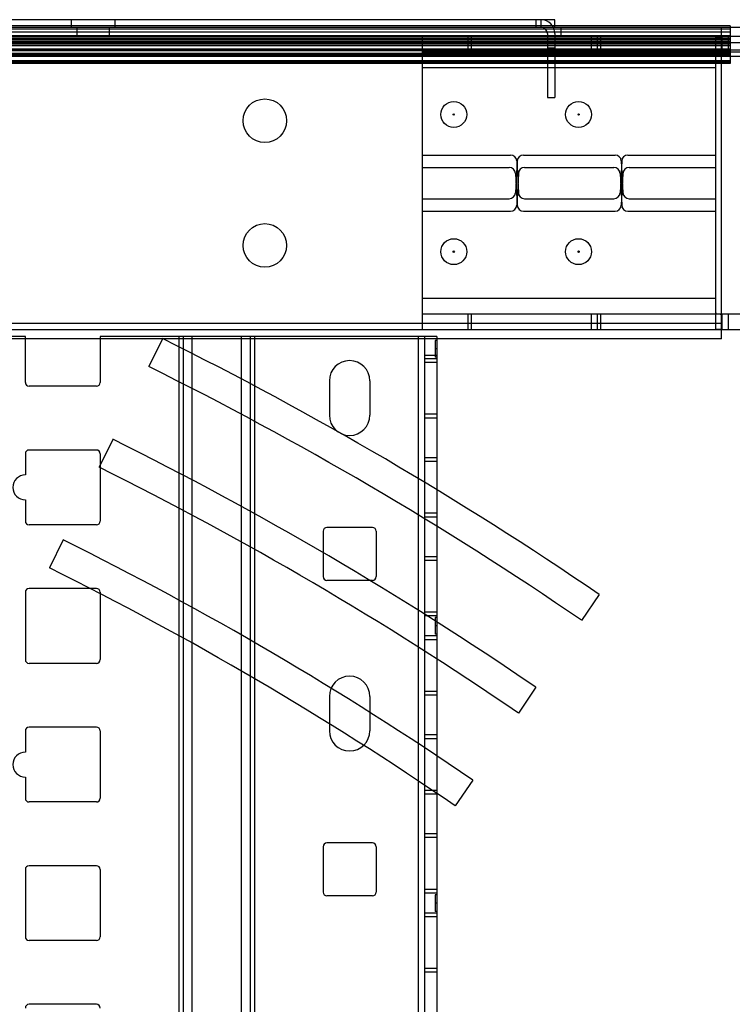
# Model space of a CAD drawing. Header units: millimetres. Extents: x 209 to 825, y 116 to 1310.
# Tile 62 of 70: x 620 to 734, y 1152 to 1310. Entities that reach past the tile are written whole.
import ezdxf

# ---------------------------------------------------------------- set-up
doc = ezdxf.new("R2010")
doc.units = ezdxf.units.MM
doc.header["$LTSCALE"] = 92.70943
doc.layers.get('0').update_dxf_attribs({"linetype": 'CONTINUOUS'})

msp = doc.modelspace()

# ---------------------------------------------------------------- linework, layer by layer
at = {"color": 7, "linetype": 'Continuous'}
for p, q in [((705.76, 1309.96), (257.76, 1309.96)), ((628.26, 1308.76), (628.26, 1309.96)), ((635.26, 1308.76), (635.26, 1309.96)), ((702.76, 1308.76), (702.76, 1309.96)), ((703.56, 1308.76), (703.56, 1309.96)), ((705.76, 1308.76), (705.76, 1309.96)), ((234.26, 1308.76), (786.46, 1308.76)), ((733.86, 1308.96), (286.86, 1308.96)), ((733.86, 1308.46), (286.86, 1308.46)), ((733.86, 1307.96), (286.86, 1307.96)), ((629.16, 1307.26), (629.16, 1308.76)), ((634.36, 1307.26), (634.36, 1308.76)), ((704.56, 1307.76), (704.56, 1297.46)), ((705.76, 1307.76), (705.76, 1297.46)), ((706.76, 1307.26), (706.76, 1308.76)), ((732.46, 1258.76), (732.46, 1308.76)), ((733.86, 1308.96), (733.86, 1302.96)), ((762.86, 1306.26), (257.86, 1306.26)), ((756.06, 1307.26), (264.66, 1307.26)), ((733.86, 1307.36), (286.86, 1307.36)), ((733.86, 1307.01), (286.86, 1307.01)), ((733.86, 1306.81), (286.86, 1306.81)), ((733.86, 1306.76), (286.86, 1306.76)), ((733.86, 1306.49), (286.86, 1306.49)), ((733.86, 1306.06), (286.86, 1306.06)), ((684.56, 1260.26), (684.56, 1307.26)), ((691.82, 1307.26), (691.82, 1304.76)), ((692.32, 1307.26), (692.32, 1304.76)), ((711.56, 1307.26), (711.56, 1304.76)), ((712.56, 1307.26), (712.56, 1304.76)), ((713.06, 1307.26), (713.06, 1304.76)), ((731.56, 1260.37), (731.56, 1307.16)), ((732.56, 1307.26), (732.56, 1304.76)), ((733.56, 1307.26), (733.56, 1304.76)), ((760.66, 1305.06), (260.06, 1305.06)), ((733.86, 1305.76), (286.86, 1305.76)), ((733.86, 1305.26), (286.86, 1305.26)), ((733.86, 1305.04), (286.86, 1305.04)), ((733.86, 1304.96), (286.86, 1304.96)), ((733.86, 1304.56), (286.86, 1304.56)), ((733.86, 1304.46), (286.86, 1304.46)), ((733.86, 1304.36), (286.86, 1304.36)), ((782.06, 1304.76), (684.56, 1304.76)), ((704.56, 1305.46), (705.76, 1305.46)), ((760.66, 1304.06), (260.06, 1304.06)), ((733.86, 1304.23), (286.86, 1304.23)), ((733.86, 1304.06), (286.86, 1304.06)), ((733.86, 1303.36), (286.86, 1303.36)), ((733.86, 1303.31), (286.86, 1303.31)), ((733.86, 1303.23), (286.86, 1303.23)), ((733.86, 1303.16), (286.86, 1303.16)), ((733.86, 1303.05), (286.86, 1303.05)), ((733.86, 1303.01), (286.86, 1303.01)), ((733.86, 1302.96), (286.86, 1302.96)), ((731.56, 1302.26), (684.56, 1302.26)), ((704.56, 1297.46), (705.76, 1297.46)), ((684.56, 1288.26), (698.64, 1288.26)), ((699.71, 1287.32), (699.45, 1282.21)), ((699.64, 1287.32), (699.91, 1282.21)), ((700.71, 1288.26), (715.41, 1288.26)), ((716.48, 1287.32), (716.22, 1282.21)), ((716.41, 1287.32), (716.68, 1282.21)), ((717.48, 1288.26), (731.56, 1288.26)), ((684.56, 1286.26), (698.45, 1286.26)), ((700.91, 1286.26), (715.22, 1286.26)), ((717.68, 1286.26), (731.56, 1286.26)), ((699.45, 1285.32), (699.71, 1280.21)), ((699.91, 1285.32), (699.64, 1280.21)), ((716.22, 1285.32), (716.48, 1280.21)), ((716.68, 1285.32), (716.41, 1280.21)), ((684.56, 1281.26), (698.45, 1281.26)), ((700.91, 1281.26), (715.22, 1281.26)), ((717.68, 1281.26), (731.56, 1281.26)), ((684.56, 1279.26), (698.64, 1279.26)), ((700.71, 1279.26), (715.41, 1279.26)), ((717.48, 1279.26), (731.56, 1279.26)), ((731.56, 1265.26), (684.56, 1265.26)), ((782.06, 1262.76), (684.56, 1262.76)), ((691.82, 1262.76), (691.82, 1260.26)), ((692.32, 1262.76), (692.32, 1260.26)), ((711.56, 1262.76), (711.56, 1260.26)), ((712.56, 1262.76), (712.56, 1260.26)), ((713.06, 1262.76), (713.06, 1260.26)), ((732.56, 1262.76), (732.56, 1260.26)), ((733.56, 1262.76), (733.56, 1260.26)), ((234.26, 1260.26), (786.46, 1260.26)), ((732.46, 1261.26), (288.26, 1261.26)), ((732.46, 1258.76), (288.26, 1258.76)), ((620.86, 1259.13), (615.66, 1259.13)), ((620.86, 1251.78), (620.86, 1259.13)), ((632.86, 1259.13), (632.86, 1251.78)), ((686.86, 1259.13), (632.86, 1259.13)), ((642.86, 1258.8), (640.65, 1254.32)), ((645.45, 1259.13), (645.45, 188.43)), ((646.16, 1259.13), (646.16, 188.43)), ((647.57, 1259.13), (647.57, 188.43)), ((655.48, 1259.13), (655.48, 188.43)), ((656.9, 1259.13), (656.9, 188.43)), ((657.61, 1259.13), (657.61, 188.43)), ((683.86, 1259.13), (683.86, 188.43)), ((684.86, 1259.13), (684.86, 188.43)), ((686.86, 1258.77), (684.86, 1258.77)), ((686.86, 1259.13), (686.86, 188.43)), ((686.56, 1258.52), (686.56, 1255.84)), ((686.86, 1258.52), (686.56, 1258.52)), ((686.86, 1257.18), (686.56, 1257.18)), ((686.86, 1256.13), (684.86, 1256.13)), ((686.86, 1255.58), (684.86, 1255.58)), ((686.86, 1255.84), (686.56, 1255.84)), ((686.86, 1254.98), (684.86, 1254.98)), ((632.26, 1251.18), (621.46, 1251.18)), ((669.61, 1252.04), (669.61, 1246.54)), ((676.11, 1252.04), (676.11, 1246.54)), ((686.86, 1246.68), (684.86, 1246.68)), ((686.86, 1246.08), (684.86, 1246.08)), ((634.9, 1242.66), (632.68, 1238.18)), ((620.86, 1240.35), (620.86, 1236.95)), ((632.26, 1240.95), (621.46, 1240.95)), ((632.86, 1240.35), (632.86, 1229.55)), ((686.86, 1239.7), (684.86, 1239.7)), ((686.86, 1239.1), (684.86, 1239.1)), ((620.86, 1232.95), (620.86, 1229.55)), ((686.86, 1230.8), (684.86, 1230.8)), ((686.86, 1230.2), (684.86, 1230.2)), ((632.26, 1228.95), (621.46, 1228.95)), ((668.61, 1227.94), (668.61, 1220.64)), ((676.51, 1228.54), (669.21, 1228.54)), ((677.11, 1227.94), (677.11, 1220.64)), ((626.93, 1226.52), (624.72, 1222.03)), ((686.86, 1223.83), (684.86, 1223.83)), ((686.86, 1223.23), (684.86, 1223.23)), ((676.51, 1220.04), (669.21, 1220.04)), ((620.86, 1218.13), (620.86, 1207.33)), ((632.26, 1218.73), (621.46, 1218.73)), ((632.86, 1218.13), (632.86, 1207.33)), ((712.86, 1217.76), (710.05, 1213.63)), ((686.86, 1214.93), (684.86, 1214.93)), ((686.86, 1214.33), (684.86, 1214.33)), ((686.56, 1214.07), (686.56, 1211.39)), ((686.86, 1214.07), (686.56, 1214.07)), ((686.86, 1212.73), (686.56, 1212.73)), ((686.86, 1211.39), (686.56, 1211.39)), ((686.86, 1211.13), (684.86, 1211.13)), ((686.86, 1210.53), (684.86, 1210.53)), ((632.26, 1206.73), (621.46, 1206.73)), ((686.86, 1202.23), (684.86, 1202.23)), ((702.73, 1202.89), (699.92, 1198.75)), ((669.61, 1201.43), (669.61, 1195.93)), ((676.11, 1201.43), (676.11, 1195.93)), ((686.86, 1201.63), (684.86, 1201.63)), ((620.86, 1195.9), (620.86, 1192.5)), ((632.26, 1196.5), (621.46, 1196.5)), ((632.86, 1195.9), (632.86, 1185.1)), ((686.86, 1195.25), (684.86, 1195.25)), ((686.86, 1194.65), (684.86, 1194.65)), ((620.86, 1188.5), (620.86, 1185.1)), ((692.6, 1188.01), (689.79, 1183.87)), ((686.86, 1186.35), (684.86, 1186.35)), ((632.26, 1184.5), (621.46, 1184.5)), ((686.86, 1185.75), (684.86, 1185.75)), ((686.86, 1179.38), (684.86, 1179.38)), ((686.86, 1178.78), (684.86, 1178.78)), ((668.61, 1177.33), (668.61, 1170.03)), ((676.51, 1177.93), (669.21, 1177.93)), ((677.11, 1177.33), (677.11, 1170.03)), ((620.86, 1173.68), (620.86, 1162.88)), ((632.26, 1174.28), (621.46, 1174.28)), ((632.86, 1173.68), (632.86, 1162.88)), ((686.86, 1170.48), (684.86, 1170.48)), ((676.51, 1169.43), (669.21, 1169.43)), ((686.86, 1169.88), (684.86, 1169.88)), ((686.56, 1169.62), (686.56, 1166.94)), ((686.86, 1169.62), (686.56, 1169.62)), ((686.86, 1168.28), (686.56, 1168.28)), ((686.86, 1166.68), (684.86, 1166.68)), ((686.86, 1166.08), (684.86, 1166.08)), ((686.86, 1166.94), (686.56, 1166.94)), ((632.26, 1162.28), (621.46, 1162.28)), ((686.86, 1157.78), (684.86, 1157.78)), ((686.86, 1157.18), (684.86, 1157.18)), ((632.26, 1152.05), (621.46, 1152.05))]:
    msp.add_line(p, q, dxfattribs=at)
for centre, radius in [((659.26, 1293.76), 3.5), ((689.56, 1294.76), 2.08), ((709.56, 1294.76), 2.08), ((689.56, 1294.76), 0.11), ((709.56, 1294.76), 0.11), ((659.26, 1273.76), 3.5), ((689.56, 1272.76), 2.08), ((709.56, 1272.76), 2.08), ((689.56, 1272.76), 0.11), ((709.56, 1272.76), 0.11)]:
    msp.add_circle(centre, radius, dxfattribs=at)
for centre, radius, start, end in [((703.56, 1307.76), 2.2, 0, 90), ((703.56, 1307.76), 1, 0, 90), ((698.64, 1287.26), 1, 3, 90), ((700.71, 1287.26), 1, 90, 177), ((715.41, 1287.26), 1, 3, 90), ((717.48, 1287.26), 1, 90, 177), ((698.45, 1285.26), 1, 3, 90), ((700.91, 1285.26), 1, 90, 177), ((715.22, 1285.26), 1, 3, 90), ((717.68, 1285.26), 1, 90, 177), ((698.45, 1282.26), 1, 270, 357), ((700.91, 1282.26), 1, 183, 270), ((715.22, 1282.26), 1, 270, 357), ((717.68, 1282.26), 1, 183, 270), ((698.64, 1280.26), 1, 270, 357), ((700.71, 1280.26), 1, 183, 270), ((715.41, 1280.26), 1, 270, 357), ((717.48, 1280.26), 1, 183, 270), ((384.75, 738.29), 581, 55.61534, 63.6244), ((384.75, 738.29), 576, 55.61417, 63.62331), ((672.86, 1252.04), 3.25, 0, 180), ((621.46, 1251.78), 0.6, 180, 270), ((632.26, 1251.78), 0.6, 270, 360), ((672.86, 1246.54), 3.25, 180, 360), ((384.75, 738.29), 563, 55.611, 63.6204), ((621.46, 1240.35), 0.6, 90, 180), ((632.26, 1240.35), 0.6, 0, 90), ((384.75, 738.29), 558, 55.6098, 63.6192), ((620.86, 1234.95), 2, 90, 270), ((621.46, 1229.55), 0.6, 180, 270), ((632.26, 1229.55), 0.6, 270, 360), ((669.21, 1227.94), 0.6, 90, 180), ((676.51, 1227.94), 0.6, 0, 90), ((384.75, 738.29), 545, 55.6064, 63.6161), ((384.75, 738.29), 540, 55.6051, 63.6149), ((669.21, 1220.64), 0.6, 180, 270), ((676.51, 1220.64), 0.6, 270, 360), ((621.46, 1218.13), 0.6, 90, 180), ((632.26, 1218.13), 0.6, 0, 90), ((621.46, 1207.33), 0.6, 180, 270), ((632.26, 1207.33), 0.6, 270, 360), ((672.86, 1201.43), 3.25, 0, 180), ((621.46, 1195.9), 0.6, 90, 180), ((632.26, 1195.9), 0.6, 0, 90), ((672.86, 1195.93), 3.25, 180, 360), ((620.86, 1190.5), 2, 90, 270), ((621.46, 1185.1), 0.6, 180, 270), ((632.26, 1185.1), 0.6, 270, 360), ((669.21, 1177.33), 0.6, 90, 180), ((676.51, 1177.33), 0.6, 0, 90), ((621.46, 1173.68), 0.6, 90, 180), ((632.26, 1173.68), 0.6, 0, 90), ((669.21, 1170.03), 0.6, 180, 270), ((676.51, 1170.03), 0.6, 270, 360), ((621.46, 1162.88), 0.6, 180, 270), ((632.26, 1162.88), 0.6, 270, 360), ((621.46, 1151.45), 0.6, 90, 180), ((632.26, 1151.45), 0.6, 0, 90)]:
    msp.add_arc(centre, radius, start, end, dxfattribs=at)
for points, knots in [([(731.56, 1307.16), (731.56, 1307.23), (731.78, 1307.25), (731.98, 1307.26), (732.27, 1307.26), (732.46, 1307.26), (732.56, 1307.26)], [0, 0, 0, 0, 0.204063, 0.42113, 0.695431, 1, 1, 1, 1]), ([(732.56, 1304.76), (732.46, 1304.76), (732.26, 1304.77), (731.98, 1304.76), (731.74, 1304.75), (731.56, 1304.64), (731.56, 1304.56)], [0, 0, 0, 0, 0.299535, 0.563498, 0.767899, 1, 1, 1, 1]), ([(731.56, 1262.97), (731.56, 1262.89), (731.75, 1262.78), (731.99, 1262.77), (732.26, 1262.76), (732.46, 1262.76), (732.56, 1262.76)], [0, 0, 0, 0, 0.237079, 0.444576, 0.707733, 1, 1, 1, 1]), ([(732.56, 1260.26), (732.46, 1260.26), (732.27, 1260.26), (731.98, 1260.27), (731.78, 1260.28), (731.56, 1260.3), (731.56, 1260.37)], [0, 0, 0, 0, 0.306169, 0.580953, 0.797082, 1, 1, 1, 1])]:
    msp.add_open_spline(points, degree=3, knots=knots, dxfattribs=at)

doc.saveas('drawing.dxf')
